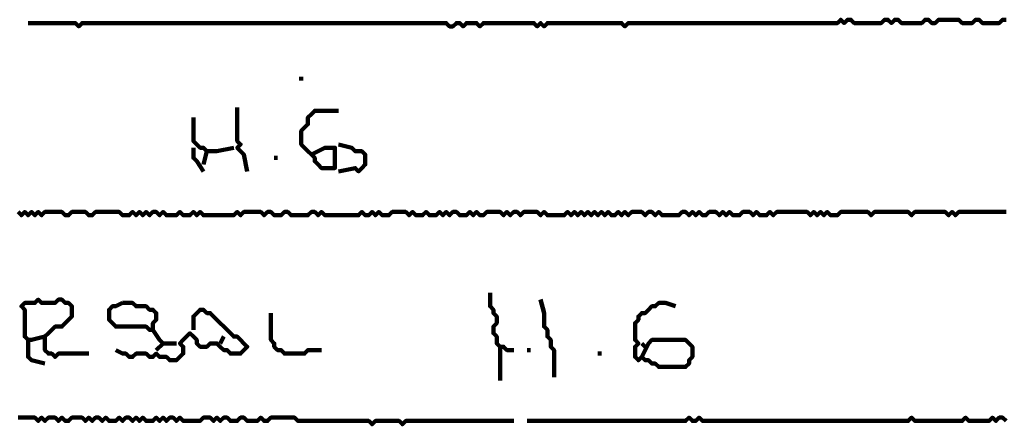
# Model space of a CAD drawing. Header units: metres. Extents: x 1959 to 4131, y 3282 to 4313.
# Tile 237 of 256: x 2408.42 to 2411.11, y 4303.7 to 4304.81. Entities that reach past the tile are written whole.
import ezdxf

# ---------------------------------------------------------------- set-up
doc = ezdxf.new("R2010")
doc.units = ezdxf.units.M
doc.layers.add('P', color=250, linetype='Continuous', lineweight=100)

msp = doc.modelspace()

# ---------------------------------------------------------------- linework, layer by layer
at = {"layer": 'P', "color": 0, "linetype": 'Continuous'}
for points in [[(2411.1153, 4304.8103), (2411.106, 4304.8103), (2411.0968, 4304.801), (2411.0876, 4304.801), (2411.0783, 4304.801), (2411.0691, 4304.801), (2411.0599, 4304.801), (2411.0507, 4304.801), (2411.0414, 4304.8103), (2411.0322, 4304.8103), (2411.023, 4304.801), (2411.0137, 4304.801), (2411.0045, 4304.801), (2410.9953, 4304.801), (2410.986, 4304.8103), (2410.9768, 4304.8103), (2410.9676, 4304.8103), (2410.9583, 4304.8103), (2410.9491, 4304.8103), (2410.9399, 4304.8103), (2410.9307, 4304.8103), (2410.9214, 4304.801), (2410.9122, 4304.801), (2410.903, 4304.8103), (2410.8937, 4304.8103), (2410.8845, 4304.801), (2410.8753, 4304.801), (2410.866, 4304.801), (2410.8568, 4304.801), (2410.8476, 4304.801), (2410.8383, 4304.801), (2410.8291, 4304.801), (2410.8199, 4304.8103), (2410.8107, 4304.8103), (2410.8014, 4304.801), (2410.7922, 4304.8103), (2410.783, 4304.8103), (2410.7737, 4304.801), (2410.7645, 4304.801), (2410.7553, 4304.801), (2410.746, 4304.801), (2410.7368, 4304.801), (2410.7276, 4304.801), (2410.7183, 4304.801), (2410.7091, 4304.801), (2410.6999, 4304.801), (2410.6907, 4304.8103), (2410.6814, 4304.8103), (2410.6722, 4304.801), (2410.663, 4304.8103), (2410.6537, 4304.801), (2410.6445, 4304.801), (2410.6353, 4304.801), (2410.626, 4304.801), (2410.6168, 4304.801), (2410.6076, 4304.801), (2410.5983, 4304.801), (2410.5891, 4304.801), (2410.5799, 4304.801), (2410.5707, 4304.801), (2410.5614, 4304.801), (2410.5522, 4304.801), (2410.543, 4304.801), (2410.5337, 4304.801), (2410.5245, 4304.801), (2410.5153, 4304.801), (2410.506, 4304.801), (2410.4968, 4304.801), (2410.4876, 4304.801), (2410.4783, 4304.801), (2410.4691, 4304.801), (2410.4599, 4304.801), (2410.4507, 4304.801), (2410.4414, 4304.801), (2410.4322, 4304.801), (2410.423, 4304.801), (2410.4137, 4304.801), (2410.4045, 4304.801), (2410.3953, 4304.801), (2410.386, 4304.801), (2410.3768, 4304.801), (2410.3676, 4304.801), (2410.3583, 4304.801), (2410.3491, 4304.801), (2410.3399, 4304.801), (2410.3307, 4304.801), (2410.3214, 4304.801), (2410.3122, 4304.801), (2410.303, 4304.801), (2410.2937, 4304.801), (2410.2845, 4304.801), (2410.2753, 4304.801), (2410.266, 4304.801), (2410.2568, 4304.801), (2410.2476, 4304.801), (2410.2383, 4304.801), (2410.2291, 4304.801), (2410.2199, 4304.801), (2410.2107, 4304.801), (2410.2014, 4304.801), (2410.1922, 4304.801), (2410.183, 4304.801), (2410.1737, 4304.801), (2410.1645, 4304.801), (2410.1553, 4304.801), (2410.146, 4304.801), (2410.1368, 4304.801), (2410.1276, 4304.801), (2410.1183, 4304.801), (2410.1091, 4304.801), (2410.0999, 4304.801), (2410.0907, 4304.801), (2410.0814, 4304.801), (2410.0722, 4304.7918), (2410.063, 4304.801), (2410.0537, 4304.801), (2410.0445, 4304.801), (2410.0353, 4304.801), (2410.026, 4304.801), (2410.0168, 4304.801), (2410.0076, 4304.801), (2409.9983, 4304.801), (2409.9891, 4304.801), (2409.9799, 4304.801), (2409.9707, 4304.801), (2409.9614, 4304.801), (2409.9522, 4304.801), (2409.943, 4304.801), (2409.9337, 4304.801), (2409.9245, 4304.801), (2409.9153, 4304.801), (2409.906, 4304.801), (2409.8968, 4304.801), (2409.8876, 4304.801), (2409.8783, 4304.801), (2409.8691, 4304.801), (2409.8599, 4304.801), (2409.8507, 4304.7918), (2409.8414, 4304.801), (2409.8322, 4304.7918), (2409.823, 4304.801), (2409.8137, 4304.801), (2409.8045, 4304.801), (2409.7953, 4304.801), (2409.786, 4304.801), (2409.7768, 4304.801), (2409.7676, 4304.801), (2409.7583, 4304.801), (2409.7491, 4304.801), (2409.7399, 4304.801), (2409.7307, 4304.801), (2409.7214, 4304.801), (2409.7122, 4304.801), (2409.703, 4304.801), (2409.6937, 4304.801), (2409.6845, 4304.801), (2409.6753, 4304.7918), (2409.666, 4304.801), (2409.6568, 4304.801), (2409.6476, 4304.801), (2409.6383, 4304.801), (2409.6291, 4304.7918), (2409.6199, 4304.801), (2409.6107, 4304.801), (2409.6014, 4304.7918), (2409.5922, 4304.7918), (2409.583, 4304.801), (2409.5737, 4304.801), (2409.5645, 4304.801), (2409.5553, 4304.801), (2409.546, 4304.801), (2409.5368, 4304.801), (2409.5276, 4304.801), (2409.5183, 4304.801), (2409.5091, 4304.801), (2409.4999, 4304.801), (2409.4907, 4304.801), (2409.4814, 4304.801), (2409.4722, 4304.801), (2409.463, 4304.801), (2409.4537, 4304.801), (2409.4445, 4304.801), (2409.4353, 4304.801), (2409.426, 4304.801), (2409.4168, 4304.801), (2409.4076, 4304.801), (2409.3983, 4304.801), (2409.3891, 4304.801), (2409.3799, 4304.801), (2409.3707, 4304.801), (2409.3614, 4304.801), (2409.3522, 4304.801), (2409.343, 4304.801), (2409.3337, 4304.801), (2409.3245, 4304.801), (2409.3153, 4304.801), (2409.306, 4304.801), (2409.2968, 4304.801), (2409.2876, 4304.801), (2409.2783, 4304.801), (2409.2691, 4304.801), (2409.2599, 4304.801), (2409.2507, 4304.801), (2409.2414, 4304.801), (2409.2322, 4304.801), (2409.223, 4304.801), (2409.2137, 4304.801), (2409.2045, 4304.801), (2409.1953, 4304.801), (2409.186, 4304.801), (2409.1768, 4304.801), (2409.1676, 4304.801), (2409.1583, 4304.801), (2409.1491, 4304.801), (2409.1399, 4304.801), (2409.1307, 4304.801), (2409.1214, 4304.801), (2409.1122, 4304.801), (2409.103, 4304.801), (2409.0937, 4304.801), (2409.0845, 4304.801), (2409.0753, 4304.801), (2409.066, 4304.801), (2409.0568, 4304.801), (2409.0476, 4304.801), (2409.0383, 4304.801), (2409.0291, 4304.801), (2409.0199, 4304.801), (2409.0107, 4304.801), (2409.0014, 4304.801), (2408.9922, 4304.801), (2408.983, 4304.801), (2408.9737, 4304.801), (2408.9645, 4304.801), (2408.9553, 4304.801), (2408.946, 4304.801), (2408.9368, 4304.801), (2408.9276, 4304.801), (2408.9183, 4304.801), (2408.9091, 4304.801), (2408.8999, 4304.801), (2408.8907, 4304.801), (2408.8814, 4304.801), (2408.8722, 4304.801), (2408.863, 4304.801), (2408.8537, 4304.801), (2408.8445, 4304.801), (2408.8353, 4304.801), (2408.826, 4304.801), (2408.8168, 4304.801), (2408.8076, 4304.801), (2408.7983, 4304.801), (2408.7891, 4304.801), (2408.7799, 4304.801), (2408.7707, 4304.801), (2408.7614, 4304.801), (2408.7522, 4304.801), (2408.743, 4304.801), (2408.7337, 4304.801), (2408.7245, 4304.801), (2408.7153, 4304.801), (2408.706, 4304.801), (2408.6968, 4304.801), (2408.6876, 4304.801), (2408.6783, 4304.801), (2408.6691, 4304.801), (2408.6599, 4304.801), (2408.6507, 4304.801), (2408.6414, 4304.801), (2408.6322, 4304.801), (2408.623, 4304.801), (2408.6137, 4304.801), (2408.6045, 4304.801), (2408.5953, 4304.801), (2408.586, 4304.801), (2408.5768, 4304.7918), (2408.5676, 4304.801), (2408.5583, 4304.801), (2408.5491, 4304.801), (2408.5399, 4304.801), (2408.5307, 4304.801), (2408.5214, 4304.801), (2408.5122, 4304.801), (2408.503, 4304.801), (2408.4937, 4304.801), (2408.4845, 4304.801), (2408.4753, 4304.801), (2408.466, 4304.801), (2408.4383, 4304.801)], [(2409.186, 4304.6534), (2409.186, 4304.6441)], [(2409.0107, 4304.5703), (2409.0107, 4304.5334), (2409.0107, 4304.5241), (2409.0107, 4304.5149), (2409.0107, 4304.5057), (2409.0107, 4304.4964), (2409.0107, 4304.4872), (2409.0107, 4304.478), (2409.0199, 4304.4687), (2409.0107, 4304.4595), (2409.0199, 4304.4503), (2409.0291, 4304.441), (2409.0383, 4304.3949)], [(2409.2137, 4304.441), (2409.2507, 4304.4595), (2409.2599, 4304.4595), (2409.2691, 4304.4595), (2409.2783, 4304.4595), (2409.2783, 4304.4503), (2409.2783, 4304.441), (2409.2783, 4304.4318), (2409.2783, 4304.4226), (2409.2783, 4304.4134), (2409.2783, 4304.4041), (2409.2691, 4304.4041), (2409.2599, 4304.4041), (2409.2507, 4304.4041), (2409.2414, 4304.4041), (2409.2322, 4304.4134), (2409.223, 4304.4226), (2409.223, 4304.4318), (2409.2137, 4304.441), (2409.2045, 4304.4503), (2409.1953, 4304.4595), (2409.186, 4304.4687), (2409.186, 4304.478), (2409.186, 4304.4872), (2409.186, 4304.4964), (2409.186, 4304.5057), (2409.1953, 4304.5149), (2409.2045, 4304.5241), (2409.2045, 4304.5334), (2409.2045, 4304.5426), (2409.2137, 4304.5518), (2409.223, 4304.561), (2409.2322, 4304.561), (2409.2414, 4304.561), (2409.2507, 4304.561), (2409.2599, 4304.561), (2409.2876, 4304.561)], [(2408.8907, 4304.5426), (2408.8907, 4304.5057), (2408.8907, 4304.4964), (2408.8907, 4304.4872), (2408.8907, 4304.478), (2408.8999, 4304.4687), (2408.9091, 4304.4595), (2408.9183, 4304.4595), (2408.9276, 4304.4503), (2408.9368, 4304.4503), (2408.946, 4304.4503), (2408.9553, 4304.4503), (2409.0014, 4304.4595)], [(2408.8907, 4304.4595), (2408.8907, 4304.441), (2408.8907, 4304.4318), (2408.8999, 4304.4226), (2408.9183, 4304.3949)], [(2408.9276, 4304.4503), (2408.9183, 4304.4134)], [(2409.2876, 4304.4687), (2409.3245, 4304.4595), (2409.3337, 4304.4503), (2409.343, 4304.4503), (2409.3522, 4304.4503), (2409.3614, 4304.441), (2409.3614, 4304.4318), (2409.3614, 4304.4226), (2409.3614, 4304.4134), (2409.3522, 4304.4041), (2409.343, 4304.3949), (2409.3337, 4304.4041), (2409.2876, 4304.3949)], [(2409.1122, 4304.4318), (2409.1214, 4304.4318)], [(2408.4107, 4304.2841), (2408.4199, 4304.2749), (2408.4291, 4304.2841), (2408.4383, 4304.2749), (2408.4476, 4304.2841), (2408.4568, 4304.2749), (2408.466, 4304.2841), (2408.4753, 4304.2749), (2408.4845, 4304.2841), (2408.4937, 4304.2841), (2408.503, 4304.2841), (2408.5122, 4304.2841), (2408.5214, 4304.2841), (2408.5307, 4304.2841), (2408.5399, 4304.2749), (2408.5491, 4304.2749), (2408.5583, 4304.2841), (2408.5676, 4304.2841), (2408.5768, 4304.2841), (2408.586, 4304.2841), (2408.5953, 4304.2841), (2408.6045, 4304.2749), (2408.6137, 4304.2749), (2408.623, 4304.2841), (2408.6322, 4304.2841), (2408.6414, 4304.2841), (2408.6507, 4304.2841), (2408.6599, 4304.2841), (2408.6691, 4304.2841), (2408.6783, 4304.2841), (2408.6876, 4304.2841), (2408.6968, 4304.2749), (2408.706, 4304.2749), (2408.7153, 4304.2749), (2408.7245, 4304.2841), (2408.7337, 4304.2749), (2408.743, 4304.2841), (2408.7522, 4304.2749), (2408.7614, 4304.2841), (2408.7707, 4304.2749), (2408.7799, 4304.2841), (2408.7891, 4304.2841), (2408.7983, 4304.2749), (2408.8076, 4304.2841), (2408.8168, 4304.2749), (2408.826, 4304.2749), (2408.8353, 4304.2749), (2408.8445, 4304.2749), (2408.8537, 4304.2841), (2408.863, 4304.2749), (2408.8722, 4304.2749), (2408.8814, 4304.2749), (2408.8907, 4304.2841), (2408.8999, 4304.2749), (2408.9091, 4304.2841), (2408.9183, 4304.2749), (2408.9276, 4304.2749), (2408.9368, 4304.2749), (2408.946, 4304.2749), (2408.9553, 4304.2749), (2408.9645, 4304.2749), (2408.9737, 4304.2749), (2408.983, 4304.2749), (2408.9922, 4304.2749), (2409.0014, 4304.2749), (2409.0107, 4304.2841), (2409.0199, 4304.2749), (2409.0291, 4304.2841), (2409.0383, 4304.2841), (2409.0476, 4304.2841), (2409.0568, 4304.2841), (2409.066, 4304.2841), (2409.0753, 4304.2841), (2409.0845, 4304.2749), (2409.0937, 4304.2841), (2409.103, 4304.2841), (2409.1122, 4304.2749), (2409.1214, 4304.2749), (2409.1307, 4304.2749), (2409.1399, 4304.2841), (2409.1491, 4304.2841), (2409.1583, 4304.2749), (2409.1676, 4304.2749), (2409.1768, 4304.2749), (2409.186, 4304.2749), (2409.1953, 4304.2749), (2409.2045, 4304.2749), (2409.2137, 4304.2841), (2409.223, 4304.2841), (2409.2322, 4304.2749), (2409.2414, 4304.2841), (2409.2507, 4304.2749), (2409.2599, 4304.2749), (2409.2691, 4304.2749), (2409.2783, 4304.2749), (2409.2876, 4304.2749), (2409.2968, 4304.2749), (2409.306, 4304.2749), (2409.3153, 4304.2749), (2409.3245, 4304.2749), (2409.3337, 4304.2749), (2409.343, 4304.2749), (2409.3522, 4304.2841), (2409.3614, 4304.2749), (2409.3707, 4304.2749), (2409.3799, 4304.2841), (2409.3891, 4304.2749), (2409.3983, 4304.2841), (2409.4076, 4304.2749), (2409.4168, 4304.2749), (2409.426, 4304.2749), (2409.4353, 4304.2841), (2409.4445, 4304.2841), (2409.4537, 4304.2841), (2409.463, 4304.2841), (2409.4722, 4304.2841), (2409.4814, 4304.2749), (2409.4907, 4304.2841), (2409.4999, 4304.2749), (2409.5091, 4304.2749), (2409.5183, 4304.2749), (2409.5276, 4304.2841), (2409.5368, 4304.2749), (2409.546, 4304.2749), (2409.5553, 4304.2749), (2409.5645, 4304.2841), (2409.5737, 4304.2749), (2409.583, 4304.2841), (2409.5922, 4304.2749), (2409.6014, 4304.2841), (2409.6107, 4304.2841), (2409.6199, 4304.2749), (2409.6291, 4304.2749), (2409.6383, 4304.2749), (2409.6476, 4304.2841), (2409.6568, 4304.2749), (2409.666, 4304.2841), (2409.6753, 4304.2749), (2409.6845, 4304.2749), (2409.6937, 4304.2841), (2409.703, 4304.2841), (2409.7122, 4304.2841), (2409.7214, 4304.2841), (2409.7307, 4304.2841), (2409.7399, 4304.2749), (2409.7491, 4304.2841), (2409.7583, 4304.2749), (2409.7676, 4304.2841), (2409.7768, 4304.2841), (2409.786, 4304.2749), (2409.7953, 4304.2841), (2409.8045, 4304.2841), (2409.8137, 4304.2841), (2409.823, 4304.2841), (2409.8322, 4304.2841), (2409.8414, 4304.2749), (2409.8507, 4304.2841), (2409.8599, 4304.2749), (2409.8691, 4304.2749), (2409.8783, 4304.2749), (2409.8876, 4304.2749), (2409.8968, 4304.2749), (2409.906, 4304.2749), (2409.9153, 4304.2841), (2409.9245, 4304.2749), (2409.9337, 4304.2841), (2409.943, 4304.2749), (2409.9522, 4304.2841), (2409.9614, 4304.2749), (2409.9707, 4304.2841), (2409.9799, 4304.2749), (2409.9891, 4304.2841), (2409.9983, 4304.2749), (2410.0076, 4304.2841), (2410.0168, 4304.2749), (2410.026, 4304.2841), (2410.0353, 4304.2749), (2410.0445, 4304.2749), (2410.0537, 4304.2841), (2410.063, 4304.2749), (2410.0722, 4304.2841), (2410.0814, 4304.2749), (2410.0907, 4304.2841), (2410.0999, 4304.2841), (2410.1091, 4304.2841), (2410.1183, 4304.2841), (2410.1276, 4304.2749), (2410.1368, 4304.2841), (2410.146, 4304.2841), (2410.1553, 4304.2749), (2410.1645, 4304.2841), (2410.1737, 4304.2749), (2410.183, 4304.2749), (2410.1922, 4304.2749), (2410.2014, 4304.2749), (2410.2107, 4304.2749), (2410.2199, 4304.2749), (2410.2291, 4304.2841), (2410.2383, 4304.2841), (2410.2476, 4304.2749), (2410.2568, 4304.2841), (2410.266, 4304.2749), (2410.2753, 4304.2841), (2410.2845, 4304.2749), (2410.2937, 4304.2749), (2410.303, 4304.2841), (2410.3122, 4304.2841), (2410.3214, 4304.2841), (2410.3307, 4304.2749), (2410.3399, 4304.2841), (2410.3491, 4304.2749), (2410.3583, 4304.2841), (2410.3676, 4304.2749), (2410.3768, 4304.2749), (2410.386, 4304.2749), (2410.3953, 4304.2841), (2410.4045, 4304.2841), (2410.4137, 4304.2841), (2410.423, 4304.2749), (2410.4322, 4304.2841), (2410.4414, 4304.2749), (2410.4507, 4304.2749), (2410.4599, 4304.2749), (2410.4691, 4304.2841), (2410.4783, 4304.2749), (2410.4876, 4304.2841), (2410.4968, 4304.2841), (2410.506, 4304.2841), (2410.5153, 4304.2841), (2410.5245, 4304.2841), (2410.5337, 4304.2841), (2410.543, 4304.2841), (2410.5522, 4304.2841), (2410.5614, 4304.2841), (2410.5707, 4304.2841), (2410.5799, 4304.2749), (2410.5891, 4304.2841), (2410.5983, 4304.2749), (2410.6076, 4304.2841), (2410.6168, 4304.2749), (2410.626, 4304.2841), (2410.6353, 4304.2749), (2410.6445, 4304.2749), (2410.6537, 4304.2749), (2410.663, 4304.2841), (2410.6722, 4304.2841), (2410.6814, 4304.2841), (2410.6907, 4304.2841), (2410.6999, 4304.2841), (2410.7091, 4304.2841), (2410.7183, 4304.2841), (2410.7276, 4304.2841), (2410.7368, 4304.2841), (2410.746, 4304.2749), (2410.7553, 4304.2841), (2410.7645, 4304.2841), (2410.7737, 4304.2841), (2410.783, 4304.2841), (2410.7922, 4304.2841), (2410.8014, 4304.2841), (2410.8107, 4304.2841), (2410.8199, 4304.2841), (2410.8291, 4304.2841), (2410.8383, 4304.2841), (2410.8476, 4304.2841), (2410.8568, 4304.2749), (2410.866, 4304.2841), (2410.8753, 4304.2841), (2410.8845, 4304.2841), (2410.8937, 4304.2841), (2410.903, 4304.2841), (2410.9122, 4304.2841), (2410.9214, 4304.2841), (2410.9307, 4304.2841), (2410.9399, 4304.2841), (2410.9491, 4304.2841), (2410.9583, 4304.2749), (2410.9676, 4304.2841), (2410.9768, 4304.2749), (2410.986, 4304.2841), (2410.9953, 4304.2841), (2411.0045, 4304.2841), (2411.0137, 4304.2841), (2411.023, 4304.2841), (2411.0322, 4304.2841), (2411.0414, 4304.2841), (2411.0507, 4304.2841), (2411.0599, 4304.2841), (2411.0691, 4304.2841), (2411.0783, 4304.2841), (2411.0876, 4304.2841), (2411.0968, 4304.2841), (2411.106, 4304.2841), (2411.1153, 4304.2841)], [(2408.4845, 4303.9426), (2408.4476, 4303.9334), (2408.4383, 4303.9334), (2408.4291, 4303.9426), (2408.4291, 4303.9518), (2408.4291, 4303.961), (2408.4291, 4303.9703), (2408.4291, 4303.9795), (2408.4291, 4303.9887), (2408.4291, 4303.998), (2408.4291, 4304.0072), (2408.4291, 4304.0164), (2408.4199, 4304.0257), (2408.4291, 4304.0349), (2408.4383, 4304.0349), (2408.4476, 4304.0349), (2408.4568, 4304.0349), (2408.466, 4304.0441), (2408.4753, 4304.0349), (2408.4845, 4304.0349), (2408.4937, 4304.0349), (2408.503, 4304.0349), (2408.5122, 4304.0349), (2408.5214, 4304.0441), (2408.5307, 4304.0441), (2408.5399, 4304.0349), (2408.5491, 4304.0349), (2408.5583, 4304.0257), (2408.5583, 4304.0164), (2408.5583, 4304.0072), (2408.5583, 4303.998), (2408.5491, 4303.9887), (2408.5399, 4303.9795), (2408.5307, 4303.9703), (2408.5214, 4303.9703), (2408.5122, 4303.9703), (2408.503, 4303.961), (2408.4937, 4303.9518), (2408.4845, 4303.9426), (2408.4845, 4303.9334), (2408.4845, 4303.9241), (2408.4845, 4303.9149), (2408.4845, 4303.9057), (2408.4937, 4303.8964), (2408.503, 4303.8964), (2408.5122, 4303.8872), (2408.5214, 4303.8964), (2408.5307, 4303.8964), (2408.5399, 4303.8964), (2408.5491, 4303.8964), (2408.5583, 4303.8964), (2408.5676, 4303.8964), (2408.6045, 4303.8964)], [(2409.703, 4304.0626), (2409.703, 4304.0257), (2409.7122, 4304.0164), (2409.7122, 4304.0072), (2409.7214, 4303.998), (2409.7214, 4303.9887), (2409.7214, 4303.9795), (2409.7122, 4303.9703), (2409.7122, 4303.961), (2409.7122, 4303.9518), (2409.7214, 4303.9426), (2409.7214, 4303.9334), (2409.7214, 4303.9241), (2409.7307, 4303.9149), (2409.7399, 4303.9149), (2409.7491, 4303.9057), (2409.7676, 4303.9057)], [(2409.8414, 4304.0441), (2409.8507, 4304.0072), (2409.8507, 4303.998), (2409.8507, 4303.9887), (2409.8507, 4303.9795), (2409.8507, 4303.9703), (2409.8599, 4303.961), (2409.8599, 4303.9518), (2409.8599, 4303.9426), (2409.8691, 4303.9334), (2409.8691, 4303.9241), (2409.8691, 4303.9149), (2409.8783, 4303.9057), (2409.8783, 4303.8964), (2409.8783, 4303.8872), (2409.8783, 4303.878), (2409.8783, 4303.8318)], [(2408.6968, 4304.0349), (2408.706, 4304.0349), (2408.7153, 4304.0349), (2408.7245, 4304.0349), (2408.7337, 4304.0257), (2408.743, 4304.0257), (2408.7522, 4304.0257), (2408.7614, 4304.0257), (2408.7707, 4304.0164), (2408.7799, 4304.0164), (2408.7891, 4304.0072), (2408.7891, 4303.998), (2408.7891, 4303.9887), (2408.7799, 4303.9795), (2408.7799, 4303.9703), (2408.7799, 4303.961), (2408.7707, 4303.961), (2408.7614, 4303.9703), (2408.7522, 4303.9703), (2408.743, 4303.9703), (2408.7337, 4303.9703), (2408.7245, 4303.9703), (2408.7153, 4303.9703), (2408.706, 4303.9703), (2408.6968, 4303.9703), (2408.6876, 4303.9703), (2408.6783, 4303.9703), (2408.6691, 4303.9795), (2408.6599, 4303.9887), (2408.6599, 4303.998), (2408.6599, 4304.0072), (2408.6599, 4304.0164), (2408.6691, 4304.0257), (2408.6783, 4304.0257), (2408.6968, 4304.0349)], [(2410.1183, 4303.8872), (2410.1368, 4303.9241), (2410.146, 4303.9334), (2410.1553, 4303.9334), (2410.1645, 4303.9334), (2410.1737, 4303.9334), (2410.183, 4303.9334), (2410.1922, 4303.9334), (2410.2014, 4303.9334), (2410.2107, 4303.9334), (2410.2199, 4303.9334), (2410.2291, 4303.9334), (2410.2383, 4303.9334), (2410.2476, 4303.9241), (2410.2568, 4303.9149), (2410.2568, 4303.9057), (2410.2568, 4303.8964), (2410.2568, 4303.8872), (2410.2476, 4303.878), (2410.2476, 4303.8687), (2410.2383, 4303.8595), (2410.2291, 4303.8595), (2410.2199, 4303.8595), (2410.2107, 4303.8595), (2410.2014, 4303.8595), (2410.1922, 4303.8595), (2410.183, 4303.8595), (2410.1737, 4303.8595), (2410.1645, 4303.8595), (2410.1553, 4303.8687), (2410.146, 4303.8687), (2410.1368, 4303.878), (2410.1276, 4303.878), (2410.1183, 4303.8872), (2410.1091, 4303.878), (2410.0999, 4303.8872), (2410.0999, 4303.8964), (2410.0999, 4303.9057), (2410.0999, 4303.9149), (2410.1091, 4303.9241), (2410.0999, 4303.9334), (2410.0999, 4303.9426), (2410.0999, 4303.9518), (2410.0999, 4303.961), (2410.0999, 4303.9703), (2410.0999, 4303.9795), (2410.1091, 4303.9887), (2410.1091, 4303.998), (2410.1183, 4304.0072), (2410.1276, 4304.0072), (2410.1368, 4304.0164), (2410.146, 4304.0257), (2410.1553, 4304.0257), (2410.1645, 4304.0349), (2410.1737, 4304.0349), (2410.183, 4304.0349), (2410.2107, 4304.0257)], [(2408.8907, 4303.961), (2408.8907, 4303.998), (2408.8999, 4304.0072), (2408.9091, 4304.0164), (2408.9183, 4304.0164), (2408.9276, 4304.0072), (2408.9368, 4304.0072), (2408.946, 4303.998), (2408.9553, 4303.9887), (2408.9645, 4303.9795), (2408.9737, 4303.9703), (2408.983, 4303.961), (2408.9922, 4303.9518), (2409.0014, 4303.9426), (2409.0107, 4303.9426), (2409.0199, 4303.9334), (2409.0291, 4303.9241), (2409.0383, 4303.9149), (2409.0291, 4303.9057), (2409.0199, 4303.8964), (2409.0107, 4303.8964), (2409.0014, 4303.8964), (2408.9922, 4303.8964), (2408.983, 4303.9057), (2408.9737, 4303.9057), (2408.9645, 4303.9149), (2408.9553, 4303.9241), (2408.946, 4303.9241), (2408.9368, 4303.9241), (2408.9276, 4303.9149), (2408.9183, 4303.9149), (2408.9091, 4303.9149), (2408.8999, 4303.9241), (2408.8999, 4303.9334), (2408.8907, 4303.9426), (2408.8814, 4303.9518), (2408.8722, 4303.9426), (2408.863, 4303.9334), (2408.8537, 4303.9241), (2408.863, 4303.9149), (2408.863, 4303.9057), (2408.863, 4303.8964), (2408.8537, 4303.8872), (2408.8445, 4303.878), (2408.8353, 4303.878), (2408.826, 4303.878), (2408.8168, 4303.8872), (2408.8076, 4303.8872), (2408.7983, 4303.8872), (2408.7891, 4303.8964), (2408.7799, 4303.8872), (2408.7707, 4303.8872), (2408.7614, 4303.8964), (2408.7522, 4303.8964), (2408.743, 4303.8964), (2408.7337, 4303.8964), (2408.7245, 4303.8872), (2408.7153, 4303.8872), (2408.706, 4303.8964), (2408.6968, 4303.8964), (2408.6783, 4303.9057)], [(2409.103, 4304.0072), (2409.103, 4303.9703), (2409.103, 4303.961), (2409.103, 4303.9518), (2409.103, 4303.9426), (2409.103, 4303.9334), (2409.1122, 4303.9241), (2409.1122, 4303.9149), (2409.1214, 4303.9057), (2409.1307, 4303.9057), (2409.1399, 4303.8964), (2409.1491, 4303.8964), (2409.1583, 4303.8964), (2409.1676, 4303.8964), (2409.1768, 4303.8964), (2409.186, 4303.8964), (2409.1953, 4303.8964), (2409.2045, 4303.9057), (2409.2137, 4303.9057), (2409.223, 4303.9057), (2409.2414, 4303.9057)], [(2408.7799, 4303.961), (2408.7983, 4303.9334), (2408.8076, 4303.9241), (2408.8445, 4303.9241)], [(2408.9737, 4303.9426), (2408.9645, 4303.9241)], [(2408.4383, 4303.9334), (2408.4383, 4303.8964), (2408.4383, 4303.8872), (2408.4476, 4303.878), (2408.4845, 4303.8687)], [(2408.8076, 4303.9241), (2408.7891, 4303.9057)], [(2409.7307, 4303.9149), (2409.7307, 4303.878), (2409.7307, 4303.8687), (2409.7307, 4303.8595), (2409.7307, 4303.8226)], [(2410.1183, 4303.9241), (2410.1276, 4303.9149)], [(2409.8045, 4303.9057), (2409.8137, 4303.9057)], [(2409.9983, 4303.8964), (2410.0076, 4303.8964)], [(2408.4107, 4303.721), (2408.4199, 4303.721), (2408.4291, 4303.721), (2408.4383, 4303.721), (2408.4476, 4303.721), (2408.4568, 4303.721), (2408.466, 4303.7118), (2408.4753, 4303.721), (2408.4845, 4303.7118), (2408.4937, 4303.721), (2408.503, 4303.721), (2408.5122, 4303.721), (2408.5214, 4303.7118), (2408.5307, 4303.721), (2408.5399, 4303.7118), (2408.5491, 4303.7118), (2408.5583, 4303.721), (2408.5676, 4303.721), (2408.5768, 4303.721), (2408.586, 4303.721), (2408.5953, 4303.7118), (2408.6045, 4303.721), (2408.6137, 4303.7118), (2408.623, 4303.721), (2408.6322, 4303.721), (2408.6414, 4303.7118), (2408.6507, 4303.721), (2408.6599, 4303.7118), (2408.6691, 4303.7118), (2408.6783, 4303.7118), (2408.6876, 4303.721), (2408.6968, 4303.7118), (2408.706, 4303.721), (2408.7153, 4303.721), (2408.7245, 4303.7118), (2408.7337, 4303.721), (2408.743, 4303.7118), (2408.7522, 4303.721), (2408.7614, 4303.7118), (2408.7707, 4303.7118), (2408.7799, 4303.7118), (2408.7891, 4303.721), (2408.7983, 4303.7118), (2408.8076, 4303.721), (2408.8168, 4303.7118), (2408.826, 4303.721), (2408.8353, 4303.721), (2408.8445, 4303.7118), (2408.8537, 4303.721), (2408.863, 4303.7118), (2408.8722, 4303.7118), (2408.8814, 4303.7118), (2408.8907, 4303.7118), (2408.8999, 4303.7118), (2408.9091, 4303.7118), (2408.9183, 4303.721), (2408.9276, 4303.721), (2408.9368, 4303.721), (2408.946, 4303.7118), (2408.9553, 4303.721), (2408.9645, 4303.7118), (2408.9737, 4303.721), (2408.983, 4303.721), (2408.9922, 4303.7118), (2409.0014, 4303.7118), (2409.0107, 4303.7118), (2409.0199, 4303.721), (2409.0291, 4303.721), (2409.0383, 4303.7118), (2409.0476, 4303.7118), (2409.0568, 4303.7118), (2409.066, 4303.7118), (2409.0753, 4303.721), (2409.0845, 4303.7118), (2409.0937, 4303.7118), (2409.103, 4303.721), (2409.1122, 4303.721), (2409.1214, 4303.721), (2409.1307, 4303.721), (2409.1399, 4303.721), (2409.1491, 4303.721), (2409.1583, 4303.721), (2409.1676, 4303.721), (2409.1768, 4303.7118), (2409.186, 4303.7118), (2409.1953, 4303.7118), (2409.2045, 4303.7118), (2409.2137, 4303.7118), (2409.223, 4303.7118), (2409.2322, 4303.7118), (2409.2414, 4303.7118), (2409.2507, 4303.7118), (2409.2599, 4303.7118), (2409.2691, 4303.7118), (2409.2783, 4303.7118), (2409.2876, 4303.7118), (2409.2968, 4303.7118), (2409.306, 4303.7118), (2409.3153, 4303.7118), (2409.3245, 4303.7118), (2409.3337, 4303.7118), (2409.343, 4303.7118), (2409.3522, 4303.7118), (2409.3614, 4303.7118), (2409.3707, 4303.7118), (2409.3799, 4303.7026), (2409.3891, 4303.7118), (2409.3983, 4303.7118), (2409.4076, 4303.7118), (2409.4168, 4303.7118), (2409.426, 4303.7118), (2409.4353, 4303.7118), (2409.4445, 4303.7118), (2409.4537, 4303.7118), (2409.463, 4303.7026), (2409.4722, 4303.7118), (2409.4814, 4303.7118), (2409.4907, 4303.7118), (2409.4999, 4303.7118), (2409.5091, 4303.7118), (2409.5183, 4303.7118), (2409.5276, 4303.7118), (2409.5368, 4303.7118), (2409.546, 4303.7118), (2409.5553, 4303.7118), (2409.5645, 4303.7118), (2409.5737, 4303.7118), (2409.583, 4303.7118), (2409.5922, 4303.7118), (2409.6014, 4303.7118), (2409.6107, 4303.7118), (2409.6199, 4303.7118), (2409.6291, 4303.7118), (2409.6383, 4303.7118), (2409.6476, 4303.7118), (2409.6568, 4303.7118), (2409.666, 4303.7118), (2409.6753, 4303.7118), (2409.6845, 4303.7118), (2409.6937, 4303.7118), (2409.703, 4303.7118), (2409.7122, 4303.7118), (2409.7214, 4303.7118), (2409.7307, 4303.7118), (2409.7676, 4303.7118)], [(2409.8045, 4303.7118), (2409.8414, 4303.7118), (2409.8507, 4303.7118), (2409.8599, 4303.7118), (2409.8691, 4303.7118), (2409.8783, 4303.7118), (2409.8876, 4303.7118), (2409.8968, 4303.7118), (2409.906, 4303.7118), (2409.9153, 4303.7118), (2409.9245, 4303.7118), (2409.9337, 4303.7118), (2409.943, 4303.7118), (2409.9522, 4303.7118), (2409.9614, 4303.7118), (2409.9707, 4303.7118), (2409.9799, 4303.7118), (2409.9891, 4303.7118), (2409.9983, 4303.7118), (2410.0076, 4303.7118), (2410.0168, 4303.7118), (2410.026, 4303.7118), (2410.0353, 4303.7118), (2410.0445, 4303.7118), (2410.0537, 4303.7118), (2410.063, 4303.7118), (2410.0722, 4303.7118), (2410.0814, 4303.7118), (2410.0907, 4303.7118), (2410.0999, 4303.7118), (2410.1091, 4303.7118), (2410.1183, 4303.7118), (2410.1276, 4303.7118), (2410.1368, 4303.7118), (2410.146, 4303.7118), (2410.1553, 4303.7118), (2410.1645, 4303.7118), (2410.1737, 4303.7118), (2410.183, 4303.7118), (2410.1922, 4303.7118), (2410.2014, 4303.7118), (2410.2107, 4303.7118), (2410.2199, 4303.7118), (2410.2291, 4303.7118), (2410.2383, 4303.7118), (2410.2476, 4303.721), (2410.2568, 4303.7118), (2410.266, 4303.7118), (2410.2753, 4303.721), (2410.2845, 4303.7118), (2410.2937, 4303.7118), (2410.303, 4303.7118), (2410.3122, 4303.7118), (2410.3214, 4303.7118), (2410.3307, 4303.7118), (2410.3399, 4303.7118), (2410.3491, 4303.7118), (2410.3583, 4303.7118), (2410.3676, 4303.7118), (2410.3768, 4303.7118), (2410.386, 4303.7118), (2410.3953, 4303.7118), (2410.4045, 4303.7118), (2410.4137, 4303.7118), (2410.423, 4303.7118), (2410.4322, 4303.7118), (2410.4414, 4303.7118), (2410.4507, 4303.7118), (2410.4599, 4303.7118), (2410.4691, 4303.7118), (2410.4783, 4303.7118), (2410.4876, 4303.7118), (2410.4968, 4303.7118), (2410.506, 4303.7118), (2410.5153, 4303.7118), (2410.5245, 4303.7118), (2410.5337, 4303.7118), (2410.543, 4303.7118), (2410.5522, 4303.7118), (2410.5614, 4303.7118), (2410.5707, 4303.7118), (2410.5799, 4303.7118), (2410.5891, 4303.7118), (2410.5983, 4303.7118), (2410.6076, 4303.7118), (2410.6168, 4303.7118), (2410.626, 4303.7118), (2410.6353, 4303.7118), (2410.6445, 4303.7118), (2410.6537, 4303.7118), (2410.663, 4303.7118), (2410.6722, 4303.7118), (2410.6814, 4303.7118), (2410.6907, 4303.7118), (2410.6999, 4303.7118), (2410.7091, 4303.7118), (2410.7183, 4303.7118), (2410.7276, 4303.7118), (2410.7368, 4303.7118), (2410.746, 4303.7118), (2410.7553, 4303.7118), (2410.7645, 4303.7118), (2410.7737, 4303.7118), (2410.783, 4303.7118), (2410.7922, 4303.7118), (2410.8014, 4303.7118), (2410.8107, 4303.7118), (2410.8199, 4303.7118), (2410.8291, 4303.7118), (2410.8383, 4303.7118), (2410.8476, 4303.7118), (2410.8568, 4303.721), (2410.866, 4303.7118), (2410.8753, 4303.7118), (2410.8845, 4303.7118), (2410.8937, 4303.7118), (2410.903, 4303.7118), (2410.9122, 4303.7118), (2410.9214, 4303.7118), (2410.9307, 4303.7118), (2410.9399, 4303.7118), (2410.9491, 4303.7118), (2410.9583, 4303.7118), (2410.9676, 4303.7118), (2410.9768, 4303.7118), (2410.986, 4303.7118), (2410.9953, 4303.7118), (2411.0045, 4303.721), (2411.0137, 4303.7118), (2411.023, 4303.7118), (2411.0322, 4303.7118), (2411.0414, 4303.7118), (2411.0507, 4303.7118), (2411.0599, 4303.7118), (2411.0691, 4303.7118), (2411.0783, 4303.721), (2411.0876, 4303.7118), (2411.0968, 4303.721), (2411.106, 4303.721), (2411.1153, 4303.7118)]]:
    msp.add_lwpolyline(points, dxfattribs=at)

doc.saveas('drawing.dxf')
